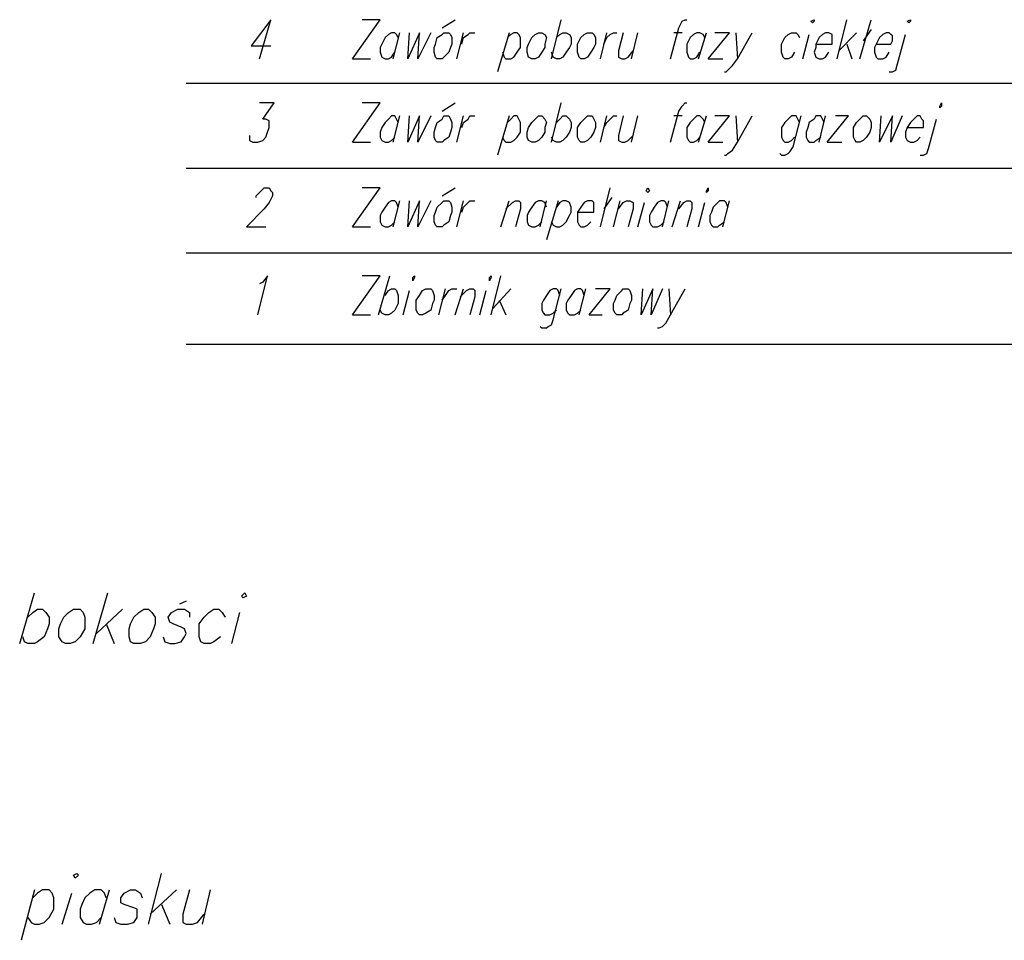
# Model space of a CAD drawing. Header units: centimetres. Extents: x 843425950 to 843478602, y 588811213 to 588851397.
# Tile 73 of 89: x 843452412 to 843454967, y 588811992 to 588814381. Entities that reach past the tile are written whole.
import ezdxf

# ---------------------------------------------------------------- set-up
doc = ezdxf.new("R2010")
doc.units = ezdxf.units.CM
doc.header["$MEASUREMENT"] = 0
doc.layers.get('0').update_dxf_attribs({"lineweight": 5})

msp = doc.modelspace()

# ---------------------------------------------------------------- linework, layer by layer
at = {"color": 0, "lineweight": 25}
for points in [[(843453034.00171, 588814279.79905), (843453063.63506, 588814381.39905), (843453012.83506, 588814313.66575), (843453063.63506, 588814313.66575)], [(843453275.30171, 588814279.79905), (843453347.26841, 588814381.39905), (843453300.70171, 588814381.39905)], [(843453508.13506, 588814360.2324), (843453542.00171, 588814381.39905)], [(843453791.76841, 588814279.79905), (843453817.16841, 588814381.39905)], [(843454100.80171, 588814279.79905), (843454121.96841, 588814360.2324), (843454130.43506, 588814377.16575), (843454138.90171, 588814381.39905), (843454143.13506, 588814381.39905)], [(843454532.60171, 588814279.79905), (843454558.00171, 588814381.39905)], [(843454591.86841, 588814279.79905), (843454621.50171, 588814381.39905)], [(843453393.83506, 588814334.8324), (843453389.60171, 588814343.29905), (843453385.36841, 588814347.5324), (843453376.90171, 588814347.5324), (843453368.43506, 588814343.29905), (843453359.96841, 588814334.8324), (843453351.50171, 588814317.89905), (843453347.26841, 588814309.4324), (843453347.26841, 588814296.7324), (843453351.50171, 588814284.0324), (843453359.96841, 588814279.79905), (843453368.43506, 588814279.79905), (843453376.90171, 588814284.0324), (843453385.36841, 588814296.7324)], [(843453381.13506, 588814279.79905), (843453398.06841, 588814347.5324)], [(843453419.23506, 588814279.79905), (843453423.46841, 588814347.5324)], [(843453448.86841, 588814347.5324), (843453419.23506, 588814279.79905)], [(843453444.63506, 588814279.79905), (843453448.86841, 588814347.5324)], [(843453478.50171, 588814347.5324), (843453444.63506, 588814279.79905)], [(843453546.23506, 588814279.79905), (843453563.16841, 588814347.5324)], [(843453558.93506, 588814317.89905), (843453563.16841, 588814334.8324), (843453575.86841, 588814343.29905), (843453580.10171, 588814347.5324), (843453592.80171, 588814347.5324)], [(843453681.70171, 588814347.5324), (843453652.06841, 588814245.9324)], [(843453664.76841, 588814296.7324), (843453669.00171, 588814284.0324), (843453673.23506, 588814279.79905), (843453685.93506, 588814279.79905), (843453694.40171, 588814284.0324), (843453702.86841, 588814296.7324), (843453711.33506, 588814309.4324), (843453711.33506, 588814334.8324), (843453707.10171, 588814343.29905), (843453702.86841, 588814347.5324), (843453694.40171, 588814347.5324), (843453685.93506, 588814343.29905), (843453677.46841, 588814334.8324)], [(843453804.46841, 588814334.8324), (843453812.93506, 588814343.29905), (843453821.40171, 588814347.5324), (843453829.86841, 588814347.5324), (843453838.33506, 588814343.29905), (843453842.56841, 588814334.8324), (843453842.56841, 588814317.89905), (843453838.33506, 588814309.4324), (843453829.86841, 588814296.7324), (843453821.40171, 588814284.0324), (843453812.93506, 588814279.79905), (843453804.46841, 588814279.79905), (843453796.00171, 588814284.0324), (843453791.76841, 588814296.7324)], [(843453918.76841, 588814279.79905), (843453935.70171, 588814347.5324)], [(843453927.23506, 588814317.89905), (843453935.70171, 588814334.8324), (843453944.16841, 588814343.29905), (843453952.63506, 588814347.5324), (843453961.10171, 588814347.5324)], [(843453978.03506, 588814347.5324), (843453965.33506, 588814300.96575), (843453965.33506, 588814284.0324), (843453973.80171, 588814279.79905), (843453982.26841, 588814279.79905), (843453990.73506, 588814284.0324), (843454003.43506, 588814300.96575)], [(843453999.20171, 588814279.79905), (843454016.13506, 588814347.5324)], [(843454130.43506, 588814347.5324), (843454109.26841, 588814347.5324)], [(843454189.70171, 588814334.8324), (843454185.46841, 588814343.29905), (843454177.00171, 588814347.5324), (843454168.53506, 588814347.5324), (843454160.06841, 588814343.29905), (843454151.60171, 588814334.8324), (843454143.13506, 588814317.89905), (843454143.13506, 588814296.7324), (843454147.36841, 588814284.0324), (843454151.60171, 588814279.79905), (843454160.06841, 588814279.79905), (843454168.53506, 588814284.0324), (843454177.00171, 588814296.7324)], [(843454172.76841, 588814279.79905), (843454193.93506, 588814347.5324)], [(843454198.16841, 588814279.79905), (843454253.20171, 588814347.5324), (843454215.10171, 588814347.5324)], [(843454240.50171, 588814245.9324), (843454244.73506, 588814245.9324), (843454248.96841, 588814250.16575), (843454261.66841, 588814262.86575), (843454274.36841, 588814279.79905), (843454312.46841, 588814347.5324)], [(843454270.13506, 588814347.5324), (843454274.36841, 588814279.79905)], [(843454422.53506, 588814296.7324), (843454414.06841, 588814284.0324), (843454405.60171, 588814279.79905), (843454397.13506, 588814279.79905), (843454392.90171, 588814284.0324), (843454388.66841, 588814296.7324), (843454388.66841, 588814317.89905), (843454397.13506, 588814334.8324), (843454405.60171, 588814343.29905), (843454414.06841, 588814347.5324), (843454426.76841, 588814347.5324), (843454431.00171, 588814343.29905), (843454435.23506, 588814334.8324)], [(843454443.70171, 588814279.79905), (843454460.63506, 588814343.29905)], [(843454477.56841, 588814317.89905), (843454519.90171, 588814317.89905), (843454519.90171, 588814343.29905), (843454511.43506, 588814347.5324), (843454502.96841, 588814347.5324), (843454494.50171, 588814343.29905), (843454486.03506, 588814334.8324), (843454477.56841, 588814317.89905), (843454477.56841, 588814309.4324), (843454473.33506, 588814296.7324), (843454477.56841, 588814284.0324), (843454486.03506, 588814279.79905), (843454494.50171, 588814279.79905), (843454502.96841, 588814284.0324), (843454511.43506, 588814296.7324)], [(843454583.40171, 588814347.5324), (843454536.83506, 588814300.96575)], [(843454621.50171, 588814355.99905), (843454600.33506, 588814326.36575)], [(843454634.20171, 588814317.89905), (843454672.30171, 588814317.89905), (843454676.53506, 588814326.36575), (843454676.53506, 588814339.06575), (843454672.30171, 588814343.29905), (843454668.06841, 588814347.5324), (843454659.60171, 588814347.5324), (843454651.13506, 588814343.29905), (843454642.66841, 588814334.8324), (843454634.20171, 588814317.89905), (843454629.96841, 588814309.4324), (843454629.96841, 588814296.7324), (843454634.20171, 588814284.0324), (843454638.43506, 588814279.79905), (843454651.13506, 588814279.79905), (843454659.60171, 588814284.0324), (843454668.06841, 588814296.7324)], [(843454668.06841, 588814245.9324), (843454676.53506, 588814245.9324), (843454685.00171, 588814250.16575), (843454689.23506, 588814267.09905), (843454710.40171, 588814343.29905)], [(843454558.00171, 588814317.89905), (843454570.70171, 588814279.79905)], [(843453275.30171, 588814279.79905), (843453321.86841, 588814279.79905)], [(843454198.16841, 588814279.79905), (843454236.26841, 588814279.79905)], [(843452843.50171, 588814216.29905), (843457292.73506, 588814216.29905)], [(843453008.60171, 588814080.8324), (843453008.60171, 588814068.1324), (843453017.06841, 588814063.89905), (843453029.76841, 588814063.89905), (843453042.46841, 588814068.1324), (843453050.93506, 588814076.59905), (843453055.16841, 588814089.29905), (843453059.40171, 588814101.99905), (843453059.40171, 588814118.9324), (843453050.93506, 588814123.16575), (843453042.46841, 588814123.16575), (843453072.10171, 588814165.49905), (843453034.00171, 588814165.49905)], [(843453275.30171, 588814063.89905), (843453347.26841, 588814165.49905), (843453300.70171, 588814165.49905)], [(843453508.13506, 588814144.3324), (843453542.00171, 588814165.49905)], [(843453791.76841, 588814063.89905), (843453817.16841, 588814165.49905)], [(843454100.80171, 588814063.89905), (843454121.96841, 588814144.3324), (843454130.43506, 588814157.0324), (843454138.90171, 588814165.49905), (843454143.13506, 588814165.49905)], [(843453393.83506, 588814114.69905), (843453389.60171, 588814123.16575), (843453385.36841, 588814131.6324), (843453376.90171, 588814131.6324), (843453368.43506, 588814123.16575), (843453359.96841, 588814114.69905), (843453351.50171, 588814101.99905), (843453347.26841, 588814089.29905), (843453347.26841, 588814076.59905), (843453351.50171, 588814068.1324), (843453359.96841, 588814063.89905), (843453368.43506, 588814063.89905), (843453376.90171, 588814068.1324), (843453385.36841, 588814076.59905)], [(843453381.13506, 588814063.89905), (843453398.06841, 588814131.6324)], [(843453419.23506, 588814063.89905), (843453423.46841, 588814131.6324)], [(843453448.86841, 588814131.6324), (843453419.23506, 588814063.89905)], [(843453444.63506, 588814063.89905), (843453448.86841, 588814131.6324)], [(843453478.50171, 588814131.6324), (843453444.63506, 588814063.89905)], [(843453546.23506, 588814063.89905), (843453563.16841, 588814131.6324)], [(843453558.93506, 588814101.99905), (843453563.16841, 588814114.69905), (843453575.86841, 588814123.16575), (843453580.10171, 588814131.6324), (843453592.80171, 588814131.6324)], [(843453681.70171, 588814131.6324), (843453652.06841, 588814030.0324)], [(843453664.76841, 588814076.59905), (843453669.00171, 588814068.1324), (843453673.23506, 588814063.89905), (843453685.93506, 588814063.89905), (843453694.40171, 588814068.1324), (843453702.86841, 588814076.59905), (843453711.33506, 588814089.29905), (843453711.33506, 588814114.69905), (843453707.10171, 588814123.16575), (843453702.86841, 588814131.6324), (843453694.40171, 588814131.6324), (843453685.93506, 588814123.16575), (843453677.46841, 588814114.69905)], [(843453804.46841, 588814114.69905), (843453812.93506, 588814123.16575), (843453821.40171, 588814131.6324), (843453829.86841, 588814131.6324), (843453838.33506, 588814123.16575), (843453842.56841, 588814114.69905), (843453842.56841, 588814101.99905), (843453838.33506, 588814089.29905), (843453829.86841, 588814076.59905), (843453821.40171, 588814068.1324), (843453812.93506, 588814063.89905), (843453804.46841, 588814063.89905), (843453796.00171, 588814068.1324), (843453791.76841, 588814076.59905)], [(843453918.76841, 588814063.89905), (843453935.70171, 588814131.6324)], [(843453927.23506, 588814101.99905), (843453935.70171, 588814114.69905), (843453944.16841, 588814123.16575), (843453952.63506, 588814131.6324), (843453961.10171, 588814131.6324)], [(843453978.03506, 588814131.6324), (843453965.33506, 588814080.8324), (843453965.33506, 588814068.1324), (843453973.80171, 588814063.89905), (843453982.26841, 588814063.89905), (843453990.73506, 588814068.1324), (843454003.43506, 588814080.8324)], [(843453999.20171, 588814063.89905), (843454016.13506, 588814131.6324)], [(843454130.43506, 588814131.6324), (843454109.26841, 588814131.6324)], [(843454189.70171, 588814114.69905), (843454185.46841, 588814123.16575), (843454177.00171, 588814131.6324), (843454168.53506, 588814131.6324), (843454160.06841, 588814123.16575), (843454151.60171, 588814114.69905), (843454143.13506, 588814101.99905), (843454143.13506, 588814076.59905), (843454147.36841, 588814068.1324), (843454151.60171, 588814063.89905), (843454160.06841, 588814063.89905), (843454168.53506, 588814068.1324), (843454177.00171, 588814076.59905)], [(843454172.76841, 588814063.89905), (843454193.93506, 588814131.6324)], [(843454198.16841, 588814063.89905), (843454253.20171, 588814131.6324), (843454215.10171, 588814131.6324)], [(843454240.50171, 588814030.0324), (843454244.73506, 588814030.0324), (843454248.96841, 588814034.26575), (843454261.66841, 588814042.7324), (843454274.36841, 588814063.89905), (843454312.46841, 588814131.6324)], [(843454270.13506, 588814131.6324), (843454274.36841, 588814063.89905)], [(843454384.43506, 588814034.26575), (843454388.66841, 588814030.0324), (843454397.13506, 588814030.0324), (843454405.60171, 588814034.26575), (843454409.83506, 588814038.49905), (843454418.30171, 588814051.19905), (843454439.46841, 588814131.6324)], [(843454435.23506, 588814114.69905), (843454431.00171, 588814123.16575), (843454426.76841, 588814131.6324), (843454414.06841, 588814131.6324), (843454405.60171, 588814123.16575), (843454397.13506, 588814114.69905), (843454388.66841, 588814101.99905), (843454388.66841, 588814076.59905), (843454392.90171, 588814068.1324), (843454397.13506, 588814063.89905), (843454405.60171, 588814063.89905), (843454414.06841, 588814068.1324), (843454422.53506, 588814076.59905)], [(843454498.73506, 588814114.69905), (843454494.50171, 588814123.16575), (843454490.26841, 588814131.6324), (843454477.56841, 588814131.6324), (843454473.33506, 588814123.16575), (843454460.63506, 588814114.69905), (843454456.40171, 588814101.99905), (843454452.16841, 588814089.29905), (843454452.16841, 588814076.59905), (843454456.40171, 588814068.1324), (843454460.63506, 588814063.89905), (843454473.33506, 588814063.89905), (843454477.56841, 588814068.1324), (843454490.26841, 588814076.59905)], [(843454486.03506, 588814063.89905), (843454502.96841, 588814131.6324)], [(843454507.20171, 588814063.89905), (843454562.23506, 588814131.6324), (843454528.36841, 588814131.6324)], [(843454642.66841, 588814063.89905), (843454646.90171, 588814131.6324)], [(843454676.53506, 588814131.6324), (843454642.66841, 588814063.89905)], [(843454672.30171, 588814063.89905), (843454676.53506, 588814131.6324)], [(843454701.93506, 588814131.6324), (843454672.30171, 588814063.89905)], [(843454714.63506, 588814101.99905), (843454756.96841, 588814101.99905), (843454756.96841, 588814118.9324), (843454752.73506, 588814123.16575), (843454748.50171, 588814131.6324), (843454740.03506, 588814131.6324), (843454731.56841, 588814123.16575), (843454723.10171, 588814114.69905), (843454714.63506, 588814101.99905), (843454710.40171, 588814089.29905), (843454710.40171, 588814076.59905), (843454714.63506, 588814068.1324), (843454723.10171, 588814063.89905), (843454731.56841, 588814063.89905), (843454740.03506, 588814068.1324), (843454748.50171, 588814076.59905)], [(843454748.50171, 588814030.0324), (843454756.96841, 588814030.0324), (843454765.43506, 588814034.26575), (843454769.66841, 588814046.96575), (843454790.83506, 588814123.16575)], [(843453275.30171, 588814063.89905), (843453321.86841, 588814063.89905)], [(843454198.16841, 588814063.89905), (843454236.26841, 588814063.89905)], [(843454507.20171, 588814063.89905), (843454545.30171, 588814063.89905)], [(843452843.50171, 588813996.16575), (843457292.73506, 588813996.16575)], [(843453025.53506, 588813919.96575), (843453025.53506, 588813924.19905), (843453034.00171, 588813932.66575), (843453038.23506, 588813936.89905), (843453046.70171, 588813945.36575), (843453059.40171, 588813945.36575), (843453063.63506, 588813936.89905), (843453067.86841, 588813932.66575), (843453067.86841, 588813924.19905), (843453063.63506, 588813915.7324), (843453059.40171, 588813907.26575), (843453046.70171, 588813890.3324), (843453000.13506, 588813843.76575), (843453050.93506, 588813843.76575)], [(843453275.30171, 588813843.76575), (843453347.26841, 588813945.36575), (843453300.70171, 588813945.36575)], [(843453508.13506, 588813924.19905), (843453542.00171, 588813945.36575)], [(843453918.76841, 588813843.76575), (843453944.16841, 588813945.36575)], [(843453393.83506, 588813894.56575), (843453389.60171, 588813907.26575), (843453385.36841, 588813911.49905), (843453376.90171, 588813911.49905), (843453368.43506, 588813907.26575), (843453359.96841, 588813894.56575), (843453351.50171, 588813881.86575), (843453347.26841, 588813873.39905), (843453347.26841, 588813856.46575), (843453351.50171, 588813847.99905), (843453359.96841, 588813843.76575), (843453368.43506, 588813843.76575), (843453376.90171, 588813847.99905), (843453385.36841, 588813856.46575)], [(843453381.13506, 588813843.76575), (843453398.06841, 588813911.49905)], [(843453419.23506, 588813843.76575), (843453423.46841, 588813911.49905)], [(843453448.86841, 588813911.49905), (843453419.23506, 588813843.76575)], [(843453444.63506, 588813843.76575), (843453448.86841, 588813911.49905)], [(843453478.50171, 588813911.49905), (843453444.63506, 588813843.76575)], [(843453546.23506, 588813843.76575), (843453563.16841, 588813911.49905)], [(843453558.93506, 588813881.86575), (843453563.16841, 588813894.56575), (843453575.86841, 588813907.26575), (843453580.10171, 588813911.49905), (843453592.80171, 588813911.49905)], [(843453660.53506, 588813843.76575), (843453681.70171, 588813911.49905)], [(843453673.23506, 588813890.3324), (843453690.16841, 588813907.26575), (843453698.63506, 588813911.49905), (843453707.10171, 588813911.49905), (843453711.33506, 588813907.26575), (843453711.33506, 588813890.3324), (843453698.63506, 588813843.76575)], [(843453779.06841, 588813894.56575), (843453774.83506, 588813907.26575), (843453766.36841, 588813911.49905), (843453757.90171, 588813911.49905), (843453749.43506, 588813907.26575), (843453740.96841, 588813894.56575), (843453732.50171, 588813881.86575), (843453728.26841, 588813873.39905), (843453728.26841, 588813856.46575), (843453732.50171, 588813847.99905), (843453740.96841, 588813843.76575), (843453749.43506, 588813843.76575), (843453757.90171, 588813847.99905), (843453766.36841, 588813856.46575)], [(843453762.13506, 588813843.76575), (843453779.06841, 588813911.49905)], [(843453808.70171, 588813911.49905), (843453779.06841, 588813809.89905)], [(843453791.76841, 588813856.46575), (843453796.00171, 588813847.99905), (843453804.46841, 588813843.76575), (843453812.93506, 588813843.76575), (843453821.40171, 588813847.99905), (843453829.86841, 588813856.46575), (843453838.33506, 588813873.39905), (843453842.56841, 588813881.86575), (843453842.56841, 588813894.56575), (843453838.33506, 588813907.26575), (843453829.86841, 588813911.49905), (843453821.40171, 588813911.49905), (843453812.93506, 588813907.26575), (843453804.46841, 588813894.56575)], [(843453859.50171, 588813881.86575), (843453901.83506, 588813881.86575), (843453901.83506, 588813907.26575), (843453897.60171, 588813911.49905), (843453884.90171, 588813911.49905), (843453876.43506, 588813907.26575), (843453867.96841, 588813894.56575), (843453859.50171, 588813881.86575), (843453859.50171, 588813856.46575), (843453863.73506, 588813847.99905), (843453867.96841, 588813843.76575), (843453876.43506, 588813843.76575), (843453884.90171, 588813847.99905), (843453893.36841, 588813856.46575)], [(843453948.40171, 588813919.96575), (843453927.23506, 588813890.3324)], [(843453952.63506, 588813843.76575), (843453969.56841, 588813911.49905)], [(843453965.33506, 588813890.3324), (843453978.03506, 588813907.26575), (843453986.50171, 588813911.49905), (843453994.96841, 588813911.49905), (843454003.43506, 588813907.26575), (843454003.43506, 588813890.3324), (843453990.73506, 588813843.76575)], [(843454016.13506, 588813843.76575), (843454033.06841, 588813907.26575)], [(843454092.33506, 588813894.56575), (843454088.10171, 588813907.26575), (843454083.86841, 588813911.49905), (843454075.40171, 588813911.49905), (843454066.93506, 588813907.26575), (843454058.46841, 588813894.56575), (843454050.00171, 588813881.86575), (843454045.76841, 588813873.39905), (843454045.76841, 588813856.46575), (843454050.00171, 588813847.99905), (843454054.23506, 588813843.76575), (843454066.93506, 588813843.76575), (843454075.40171, 588813847.99905), (843454083.86841, 588813856.46575)], [(843454079.63506, 588813843.76575), (843454096.56841, 588813911.49905)], [(843454105.03506, 588813843.76575), (843454126.20171, 588813911.49905)], [(843454121.96841, 588813890.3324), (843454134.66841, 588813907.26575), (843454143.13506, 588813911.49905), (843454151.60171, 588813911.49905), (843454155.83506, 588813907.26575), (843454155.83506, 588813890.3324), (843454143.13506, 588813843.76575)], [(843454172.76841, 588813843.76575), (843454189.70171, 588813907.26575)], [(843454248.96841, 588813894.56575), (843454244.73506, 588813907.26575), (843454240.50171, 588813911.49905), (843454227.80171, 588813911.49905), (843454223.56841, 588813907.26575), (843454210.86841, 588813894.56575), (843454206.63506, 588813881.86575), (843454202.40171, 588813873.39905), (843454202.40171, 588813856.46575), (843454206.63506, 588813847.99905), (843454210.86841, 588813843.76575), (843454223.56841, 588813843.76575), (843454227.80171, 588813847.99905), (843454240.50171, 588813856.46575)], [(843454236.26841, 588813843.76575), (843454253.20171, 588813911.49905)], [(843453275.30171, 588813843.76575), (843453321.86841, 588813843.76575)], [(843452843.50171, 588813776.0324), (843457292.73506, 588813776.0324)], [(843453029.76841, 588813615.16575), (843453055.16841, 588813716.76575), (843453042.46841, 588813699.8324), (843453034.00171, 588813695.59905)], [(843453275.30171, 588813615.16575), (843453347.26841, 588813716.76575), (843453300.70171, 588813716.76575)], [(843453343.03506, 588813615.16575), (843453372.66841, 588813716.76575)], [(843453635.13506, 588813615.16575), (843453660.53506, 588813716.76575)], [(843453359.96841, 588813665.96575), (843453368.43506, 588813678.66575), (843453376.90171, 588813682.89905), (843453385.36841, 588813682.89905), (843453389.60171, 588813678.66575), (843453393.83506, 588813665.96575), (843453393.83506, 588813644.79905), (843453385.36841, 588813627.86575), (843453376.90171, 588813619.39905), (843453368.43506, 588813615.16575), (843453359.96841, 588813615.16575), (843453351.50171, 588813619.39905), (843453347.26841, 588813627.86575)], [(843453406.53506, 588813615.16575), (843453423.46841, 588813678.66575)], [(843453499.66841, 588813615.16575), (843453516.60171, 588813682.89905)], [(843453508.13506, 588813653.26575), (843453516.60171, 588813665.96575), (843453525.06841, 588813678.66575), (843453533.53506, 588813682.89905), (843453546.23506, 588813682.89905)], [(843453542.00171, 588813615.16575), (843453563.16841, 588813682.89905)], [(843453554.70171, 588813661.7324), (843453571.63506, 588813678.66575), (843453580.10171, 588813682.89905), (843453588.56841, 588813682.89905), (843453592.80171, 588813678.66575), (843453592.80171, 588813661.7324), (843453580.10171, 588813615.16575)], [(843453605.50171, 588813615.16575), (843453622.43506, 588813678.66575)], [(843453685.93506, 588813682.89905), (843453639.36841, 588813632.09905)], [(843453762.13506, 588813585.5324), (843453766.36841, 588813581.29905), (843453779.06841, 588813581.29905), (843453783.30171, 588813585.5324), (843453791.76841, 588813589.76575), (843453796.00171, 588813602.46575), (843453817.16841, 588813682.89905)], [(843453812.93506, 588813665.96575), (843453808.70171, 588813678.66575), (843453804.46841, 588813682.89905), (843453796.00171, 588813682.89905), (843453787.53506, 588813678.66575), (843453779.06841, 588813665.96575), (843453770.60171, 588813653.26575), (843453766.36841, 588813644.79905), (843453766.36841, 588813627.86575), (843453770.60171, 588813619.39905), (843453774.83506, 588813615.16575), (843453787.53506, 588813615.16575), (843453796.00171, 588813619.39905), (843453804.46841, 588813627.86575)], [(843453876.43506, 588813665.96575), (843453872.20171, 588813678.66575), (843453867.96841, 588813682.89905), (843453859.50171, 588813682.89905), (843453851.03506, 588813678.66575), (843453842.56841, 588813665.96575), (843453834.10171, 588813653.26575), (843453829.86841, 588813644.79905), (843453829.86841, 588813627.86575), (843453834.10171, 588813619.39905), (843453838.33506, 588813615.16575), (843453851.03506, 588813615.16575), (843453859.50171, 588813619.39905), (843453867.96841, 588813627.86575)], [(843453863.73506, 588813615.16575), (843453880.66841, 588813682.89905)], [(843453889.13506, 588813615.16575), (843453944.16841, 588813682.89905), (843453906.06841, 588813682.89905)], [(843454024.60171, 588813615.16575), (843454028.83506, 588813682.89905)], [(843454054.23506, 588813682.89905), (843454024.60171, 588813615.16575)], [(843454050.00171, 588813615.16575), (843454054.23506, 588813682.89905)], [(843454079.63506, 588813682.89905), (843454050.00171, 588813615.16575)], [(843454066.93506, 588813581.29905), (843454071.16841, 588813581.29905), (843454079.63506, 588813585.5324), (843454088.10171, 588813593.99905), (843454100.80171, 588813615.16575), (843454138.90171, 588813682.89905)], [(843454096.56841, 588813682.89905), (843454100.80171, 588813615.16575)], [(843453656.30171, 588813653.26575), (843453673.23506, 588813615.16575)], [(843453275.30171, 588813615.16575), (843453321.86841, 588813615.16575)], [(843453889.13506, 588813615.16575), (843453923.00171, 588813615.16575)], [(843452843.50171, 588813538.96575), (843457292.73506, 588813538.96575)], [(843452412.00704, 588812762.66562), (843452450.10704, 588812893.89897)], [(843452602.50704, 588812762.66562), (843452640.60704, 588812893.89897)], [(843452843.80704, 588812872.73232), (843452826.87369, 588812864.26562)], [(843452433.17369, 588812830.39897), (843452445.87369, 588812843.09897), (843452458.57369, 588812851.56562), (843452471.27369, 588812851.56562), (843452479.74039, 588812843.09897), (843452488.20704, 588812830.39897), (843452488.20704, 588812813.46562), (843452483.97369, 588812800.76562), (843452475.50704, 588812779.59897), (843452458.57369, 588812766.89897), (843452450.10704, 588812762.66562), (843452433.17369, 588812762.66562), (843452424.70704, 588812766.89897), (843452420.47369, 588812779.59897)], [(843452678.70704, 588812851.56562), (843452610.97369, 588812788.06562)], [(843452784.54039, 588812779.59897), (843452788.77369, 588812766.89897), (843452801.47369, 588812762.66562), (843452814.17369, 588812762.66562), (843452831.10704, 588812766.89897), (843452839.57369, 588812779.59897), (843452843.80704, 588812788.06562), (843452839.57369, 588812800.76562), (843452831.10704, 588812804.99897), (843452809.94039, 588812813.46562), (843452801.47369, 588812817.69897), (843452797.24039, 588812830.39897), (843452805.70704, 588812843.09897), (843452822.64039, 588812851.56562), (843452839.57369, 588812851.56562), (843452852.27369, 588812843.09897), (843452852.27369, 588812830.39897)], [(843452932.70704, 588812779.59897), (843452915.7737, 588812766.89897), (843452907.30704, 588812762.66562), (843452890.3737, 588812762.66562), (843452881.90704, 588812766.89897), (843452877.67369, 588812779.59897), (843452877.67369, 588812813.46562), (843452890.3737, 588812830.39897), (843452903.07369, 588812843.09897), (843452915.7737, 588812851.56562), (843452928.47369, 588812851.56562), (843452936.94039, 588812843.09897), (843452945.40705, 588812830.39897)], [(843452962.34039, 588812762.66562), (843452983.50704, 588812843.09897)], [(843452636.37369, 588812813.46562), (843452657.54039, 588812762.66562)], [(843452746.44039, 588812034.53232), (843452780.30705, 588812165.76562)], [(843452450.10704, 588812123.43232), (843452416.24039, 588811992.19897)], [(843452433.17369, 588812051.46562), (843452441.6404, 588812038.76562), (843452450.10704, 588812034.53232), (843452462.80705, 588812034.53232), (843452475.50704, 588812038.76562), (843452488.20704, 588812051.46562), (843452500.90704, 588812072.63232), (843452500.90704, 588812102.26562), (843452496.67369, 588812114.96562), (843452488.20704, 588812123.43232), (843452471.27369, 588812123.43232), (843452458.57369, 588812114.96562), (843452445.87369, 588812102.26562)], [(843452522.07369, 588812034.53232), (843452547.47369, 588812114.96562)], [(843452636.37369, 588812102.26562), (843452632.14039, 588812114.96562), (843452623.67369, 588812123.43232), (843452606.74039, 588812123.43232), (843452594.04039, 588812114.96562), (843452581.34039, 588812102.26562), (843452572.8737, 588812085.33232), (843452568.64039, 588812072.63232), (843452568.64039, 588812051.46562), (843452577.10704, 588812038.76562), (843452585.57369, 588812034.53232), (843452598.2737, 588812034.53232), (843452610.97369, 588812038.76562), (843452623.67369, 588812051.46562)], [(843452619.44039, 588812034.53232), (843452644.84039, 588812123.43232)], [(843452657.54039, 588812051.46562), (843452661.7737, 588812038.76562), (843452674.47369, 588812034.53232), (843452691.40704, 588812034.53232), (843452708.3404, 588812038.76562), (843452716.80705, 588812051.46562), (843452716.80705, 588812072.63232), (843452708.3404, 588812076.86562), (843452682.9404, 588812085.33232), (843452674.47369, 588812089.56562), (843452674.47369, 588812102.26562), (843452682.9404, 588812114.96562), (843452699.87369, 588812123.43232), (843452712.57369, 588812123.43232), (843452725.2737, 588812114.96562), (843452729.50704, 588812102.26562)], [(843452818.40704, 588812123.43232), (843452750.67369, 588812059.93232)], [(843452852.27369, 588812123.43232), (843452835.3404, 588812059.93232), (843452835.3404, 588812038.76562), (843452843.80704, 588812034.53232), (843452860.74039, 588812034.53232), (843452873.44039, 588812038.76562), (843452890.3737, 588812059.93232)], [(843452886.14039, 588812034.53232), (843452907.30704, 588812123.43232)], [(843452780.30705, 588812085.33232), (843452801.47369, 588812034.53232)]]:
    msp.add_lwpolyline(points, dxfattribs=at)
for points in [[(843454464.86841, 588814377.16575), (843454473.33506, 588814381.39905), (843454473.33506, 588814377.16575), (843454469.10171, 588814372.9324)], [(843454714.63506, 588814377.16575), (843454723.10171, 588814381.39905), (843454723.10171, 588814377.16575), (843454718.86841, 588814372.9324)], [(843453512.36841, 588814347.5324), (843453525.06841, 588814347.5324), (843453529.30171, 588814343.29905), (843453533.53506, 588814334.8324), (843453533.53506, 588814317.89905), (843453529.30171, 588814309.4324), (843453525.06841, 588814296.7324), (843453512.36841, 588814284.0324), (843453508.13506, 588814279.79905), (843453495.43506, 588814279.79905), (843453491.20171, 588814284.0324), (843453486.96841, 588814296.7324), (843453486.96841, 588814309.4324), (843453491.20171, 588814317.89905), (843453495.43506, 588814334.8324), (843453508.13506, 588814343.29905)], [(843453757.90171, 588814347.5324), (843453766.36841, 588814347.5324), (843453774.83506, 588814343.29905), (843453779.06841, 588814334.8324), (843453774.83506, 588814317.89905), (843453774.83506, 588814309.4324), (843453766.36841, 588814296.7324), (843453757.90171, 588814284.0324), (843453749.43506, 588814279.79905), (843453740.96841, 588814279.79905), (843453732.50171, 588814284.0324), (843453728.26841, 588814296.7324), (843453728.26841, 588814309.4324), (843453732.50171, 588814317.89905), (843453740.96841, 588814334.8324), (843453749.43506, 588814343.29905)], [(843453884.90171, 588814347.5324), (843453897.60171, 588814347.5324), (843453901.83506, 588814343.29905), (843453906.06841, 588814334.8324), (843453906.06841, 588814317.89905), (843453901.83506, 588814309.4324), (843453893.36841, 588814296.7324), (843453884.90171, 588814284.0324), (843453876.43506, 588814279.79905), (843453867.96841, 588814279.79905), (843453863.73506, 588814284.0324), (843453859.50171, 588814296.7324), (843453859.50171, 588814317.89905), (843453867.96841, 588814334.8324), (843453876.43506, 588814343.29905)], [(843454799.30171, 588814157.0324), (843454803.53506, 588814165.49905), (843454803.53506, 588814157.0324), (843454799.30171, 588814152.79905)], [(843453512.36841, 588814131.6324), (843453525.06841, 588814131.6324), (843453529.30171, 588814123.16575), (843453533.53506, 588814114.69905), (843453533.53506, 588814101.99905), (843453529.30171, 588814089.29905), (843453525.06841, 588814076.59905), (843453512.36841, 588814068.1324), (843453508.13506, 588814063.89905), (843453495.43506, 588814063.89905), (843453491.20171, 588814068.1324), (843453486.96841, 588814076.59905), (843453486.96841, 588814089.29905), (843453491.20171, 588814101.99905), (843453495.43506, 588814114.69905), (843453508.13506, 588814123.16575)], [(843453757.90171, 588814131.6324), (843453766.36841, 588814131.6324), (843453774.83506, 588814123.16575), (843453779.06841, 588814114.69905), (843453774.83506, 588814101.99905), (843453774.83506, 588814089.29905), (843453766.36841, 588814076.59905), (843453757.90171, 588814068.1324), (843453749.43506, 588814063.89905), (843453740.96841, 588814063.89905), (843453732.50171, 588814068.1324), (843453728.26841, 588814076.59905), (843453728.26841, 588814089.29905), (843453732.50171, 588814101.99905), (843453740.96841, 588814114.69905), (843453749.43506, 588814123.16575)], [(843453884.90171, 588814131.6324), (843453897.60171, 588814131.6324), (843453901.83506, 588814123.16575), (843453906.06841, 588814114.69905), (843453906.06841, 588814101.99905), (843453901.83506, 588814089.29905), (843453893.36841, 588814076.59905), (843453884.90171, 588814068.1324), (843453876.43506, 588814063.89905), (843453867.96841, 588814063.89905), (843453863.73506, 588814068.1324), (843453859.50171, 588814076.59905), (843453859.50171, 588814101.99905), (843453867.96841, 588814114.69905), (843453876.43506, 588814123.16575)], [(843454600.33506, 588814131.6324), (843454608.80171, 588814131.6324), (843454617.26841, 588814123.16575), (843454621.50171, 588814114.69905), (843454621.50171, 588814101.99905), (843454617.26841, 588814089.29905), (843454608.80171, 588814076.59905), (843454600.33506, 588814068.1324), (843454591.86841, 588814063.89905), (843454583.40171, 588814063.89905), (843454579.16841, 588814068.1324), (843454574.93506, 588814076.59905), (843454574.93506, 588814101.99905), (843454583.40171, 588814114.69905), (843454591.86841, 588814123.16575)], [(843454037.30171, 588813936.89905), (843454041.53506, 588813945.36575), (843454045.76841, 588813936.89905), (843454041.53506, 588813932.66575)], [(843454193.93506, 588813936.89905), (843454198.16841, 588813945.36575), (843454198.16841, 588813936.89905), (843454193.93506, 588813932.66575)], [(843453512.36841, 588813911.49905), (843453525.06841, 588813911.49905), (843453529.30171, 588813907.26575), (843453533.53506, 588813894.56575), (843453533.53506, 588813881.86575), (843453529.30171, 588813873.39905), (843453525.06841, 588813856.46575), (843453512.36841, 588813847.99905), (843453508.13506, 588813843.76575), (843453495.43506, 588813843.76575), (843453491.20171, 588813847.99905), (843453486.96841, 588813856.46575), (843453486.96841, 588813873.39905), (843453491.20171, 588813881.86575), (843453495.43506, 588813894.56575), (843453508.13506, 588813907.26575)], [(843453431.93506, 588813712.5324), (843453436.16841, 588813716.76575), (843453436.16841, 588813712.5324), (843453431.93506, 588813704.06575)], [(843453630.90171, 588813712.5324), (843453635.13506, 588813716.76575), (843453635.13506, 588813712.5324), (843453630.90171, 588813704.06575)], [(843453465.80171, 588813682.89905), (843453478.50171, 588813682.89905), (843453482.73506, 588813678.66575), (843453486.96841, 588813665.96575), (843453486.96841, 588813653.26575), (843453482.73506, 588813644.79905), (843453478.50171, 588813627.86575), (843453465.80171, 588813619.39905), (843453457.33506, 588813615.16575), (843453448.86841, 588813615.16575), (843453444.63506, 588813619.39905), (843453440.40171, 588813627.86575), (843453440.40171, 588813653.26575), (843453448.86841, 588813665.96575), (843453457.33506, 588813678.66575)], [(843453978.03506, 588813682.89905), (843453990.73506, 588813682.89905), (843453994.96841, 588813678.66575), (843453999.20171, 588813665.96575), (843453999.20171, 588813653.26575), (843453994.96841, 588813644.79905), (843453990.73506, 588813627.86575), (843453978.03506, 588813619.39905), (843453973.80171, 588813615.16575), (843453961.10171, 588813615.16575), (843453956.86841, 588813619.39905), (843453952.63506, 588813627.86575), (843453952.63506, 588813644.79905), (843453956.86841, 588813653.26575), (843453961.10171, 588813665.96575), (843453973.80171, 588813678.66575)], [(843452987.74039, 588812885.43232), (843452996.20704, 588812893.89897), (843453000.4404, 588812885.43232), (843452991.97369, 588812881.19897)], [(843452551.70704, 588812851.56562), (843452568.64039, 588812851.56562), (843452577.10704, 588812843.09897), (843452581.34039, 588812830.39897), (843452581.34039, 588812800.76562), (843452568.64039, 588812779.59897), (843452555.94039, 588812766.89897), (843452543.24039, 588812762.66562), (843452530.54039, 588812762.66562), (843452522.07369, 588812766.89897), (843452513.60704, 588812779.59897), (843452513.60704, 588812800.76562), (843452517.8404, 588812813.46562), (843452526.30704, 588812830.39897), (843452539.00704, 588812843.09897)], [(843452733.74039, 588812851.56562), (843452746.44039, 588812851.56562), (843452754.90704, 588812843.09897), (843452763.37369, 588812830.39897), (843452763.37369, 588812813.46562), (843452759.1404, 588812800.76562), (843452750.67369, 588812779.59897), (843452737.97369, 588812766.89897), (843452725.2737, 588812762.66562), (843452708.3404, 588812762.66562), (843452699.87369, 588812766.89897), (843452695.64039, 588812779.59897), (843452695.64039, 588812800.76562), (843452699.87369, 588812813.46562), (843452708.3404, 588812830.39897), (843452721.04039, 588812843.09897)], [(843452551.70704, 588812161.53232), (843452560.17369, 588812165.76562), (843452564.40704, 588812161.53232), (843452555.94039, 588812153.06562)]]:
    msp.add_lwpolyline(points, close=True, dxfattribs=at)

doc.saveas('drawing.dxf')
